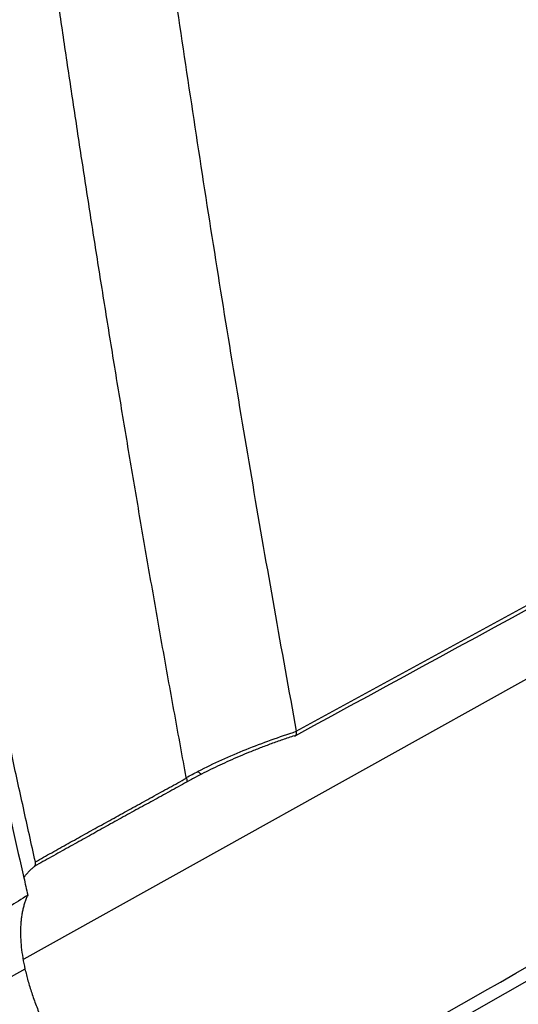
# Model space of a CAD drawing. Header units: millimetres. Extents: x 25 to 1229, y -261 to 1180.
# Tile 214 of 224: x 940 to 960, y 744 to 785. Entities that reach past the tile are written whole.
import ezdxf

# ---------------------------------------------------------------- set-up
doc = ezdxf.new("R2010")
doc.units = ezdxf.units.MM

msp = doc.modelspace()

# ---------------------------------------------------------------- linework, layer by layer
at = {"color": 7, "linetype": 'Continuous', "lineweight": 25}
for p, q in [((1044.515, 804.483), (939.804, 746.108)), ((951.078, 755.537), (951.077, 755.545)), ((946.681, 753.511), (946.54, 753.433)), ((939.797, 749.47), (939.801, 749.472)), ((939.848, 745.696), (931.917, 741.274))]:
    msp.add_line(p, q, dxfattribs=at)
at = {"color": 7, "linetype": 'Continuous', "lineweight": 25, "flags": 128}
msp.add_lwpolyline([(947.159, 753.765), (947.149, 753.762), (947.137, 753.764), (947.122, 753.771), (947.105, 753.784), (947.086, 753.802), (947.065, 753.825), (947.042, 753.852), (947.018, 753.884)], dxfattribs=at)
at = {"color": 7, "linetype": 'Continuous', "lineweight": 25}
for points, knots in [([(939.879, 839.47), (939.958, 838.569), (940.115, 836.768), (940.36, 834.072), (940.612, 831.38), (940.872, 828.694), (941.138, 826.012), (941.412, 823.336), (941.693, 820.664), (941.982, 817.997), (942.277, 815.336), (942.58, 812.679), (942.89, 810.027), (943.208, 807.38), (943.533, 804.738), (943.865, 802.101), (944.204, 799.469), (944.666, 795.967), (945.262, 791.602), (946.005, 786.385), (946.778, 781.19), (947.579, 776.017), (948.409, 770.866), (949.268, 765.736), (950.154, 760.627), (950.769, 757.239), (951.077, 755.545)], [0, 0, 0, 0, 0.031249, 0.062496, 0.093743, 0.12499, 0.156236, 0.187482, 0.218728, 0.249975, 0.281223, 0.312471, 0.343721, 0.374973, 0.406226, 0.437482, 0.468739, 0.5, 0.562517, 0.625024, 0.687525, 0.750021, 0.812515, 0.875007, 0.937502, 1, 1, 1, 1]), ([(946.524, 753.621), (946.363, 754.495), (946.044, 756.234), (945.576, 758.837), (945.12, 761.419), (944.676, 763.98), (944.244, 766.519), (943.823, 769.038), (943.413, 771.535), (943.015, 774.01), (942.627, 776.463), (942.25, 778.895), (941.883, 781.304), (941.526, 783.691), (941.179, 786.056), (940.843, 788.398), (940.515, 790.717), (940.197, 793.013), (939.888, 795.286), (939.589, 797.536), (939.298, 799.762), (939.015, 801.965), (938.741, 804.144), (938.475, 806.3), (938.218, 808.431), (937.968, 810.538), (937.725, 812.621), (937.569, 814.004), (937.491, 814.69)], [0, 0, 0, 0, 0.04397, 0.087499, 0.130586, 0.173231, 0.215435, 0.257197, 0.298519, 0.339399, 0.379839, 0.419839, 0.459397, 0.498516, 0.537194, 0.575432, 0.61323, 0.650588, 0.687507, 0.723986, 0.760025, 0.795625, 0.830785, 0.865506, 0.899788, 0.933631, 0.967035, 1, 1, 1, 1]), ([(940.278, 750.132), (940.112, 750.875), (939.783, 752.357), (939.298, 754.578), (938.823, 756.787), (938.358, 758.986), (937.902, 761.172), (937.455, 763.347), (937.018, 765.51), (936.59, 767.661), (936.17, 769.8), (935.76, 771.927), (935.358, 774.041), (934.964, 776.143), (934.579, 778.232), (934.203, 780.309), (933.834, 782.372), (933.473, 784.423), (933.12, 786.46), (932.775, 788.485), (932.438, 790.496), (932.108, 792.493), (931.785, 794.477), (931.469, 796.447), (931.16, 798.403), (930.859, 800.345), (930.564, 802.274), (930.276, 804.188), (929.994, 806.088), (929.719, 807.973), (929.539, 809.227), (929.45, 809.851)], [0, 0, 0, 0, 0.038566, 0.07684, 0.114823, 0.152513, 0.189913, 0.22702, 0.263836, 0.30036, 0.336593, 0.372534, 0.408183, 0.44354, 0.478606, 0.513381, 0.547863, 0.582054, 0.615954, 0.649562, 0.682878, 0.715902, 0.748635, 0.781076, 0.813226, 0.845084, 0.87665, 0.907925, 0.938908, 0.9696, 1, 1, 1, 1]), ([(951.057, 755.366), (967.003, 764.059), (999.365, 781.701), (1031.725, 799.286), (1048.139, 808.206)], [0, 0, 0, 0, 0.4927529, 1, 1, 1, 1]), ([(929.556, 804.437), (929.679, 803.627), (929.925, 801.997), (930.305, 799.546), (930.695, 797.073), (931.096, 794.578), (931.509, 792.063), (931.933, 789.526), (932.369, 786.968), (932.818, 784.39), (933.278, 781.792), (933.752, 779.174), (934.303, 776.182), (934.94, 772.807), (935.67, 769.041), (936.431, 765.222), (937.223, 761.352), (938.048, 757.433), (938.905, 753.462), (939.498, 750.808), (939.797, 749.47)], [0, 0, 0, 0, 0.042984, 0.086462, 0.130434, 0.174899, 0.219858, 0.265311, 0.311258, 0.357699, 0.404633, 0.452062, 0.499984, 0.567666, 0.636598, 0.706779, 0.77821, 0.850891, 0.924821, 1, 1, 1, 1]), ([(953.735, 741.852), (960.599, 745.769), (974.039, 753.437), (993.764, 764.701), (1012.619, 775.479), (1030.604, 785.768), (1042.303, 792.47), (1048.008, 795.738)], [0, 0, 0, 0, 0.218427, 0.42764, 0.62764, 0.818427, 1, 1, 1, 1]), ([(947.018, 753.884), (947.662, 754.215), (948.327, 754.515), (949.686, 755.064), (950.377, 755.312), (951.078, 755.537)], [0, 0, 0, 0, 0.5, 0.5, 1, 1, 1, 1]), ([(950.996, 755.354), (951.004, 755.352), (951.019, 755.348), (951.036, 755.351), (951.049, 755.357), (951.057, 755.366), (951.063, 755.374), (951.067, 755.38), (951.074, 755.394), (951.081, 755.423), (951.084, 755.475), (951.08, 755.517), (951.078, 755.537)], [0, 0, 0, 0, 0.126164, 0.23617, 0.328227, 0.401218, 0.454538, 0.48791, 0.501237, 0.682343, 0.849148, 1, 1, 1, 1]), ([(950.996, 755.354), (950.834, 755.3), (950.514, 755.192), (950.043, 755.022), (949.586, 754.85), (949.144, 754.675), (948.718, 754.497), (948.306, 754.318), (947.91, 754.136), (947.528, 753.953), (947.28, 753.827), (947.159, 753.765)], [0, 0, 0, 0, 0.123001, 0.242997, 0.359999, 0.474022, 0.585079, 0.693188, 0.798364, 0.900628, 1, 1, 1, 1]), ([(947.159, 753.765), (947.042, 753.705), (946.882, 753.622), (946.724, 753.535), (946.681, 753.511)], [0, 0, 0, 0, 0.726928, 1, 1, 1, 1]), ([(946.54, 753.433), (946.308, 753.306), (945.844, 753.051), (945.144, 752.666), (944.445, 752.281), (943.745, 751.895), (943.045, 751.508), (942.345, 751.12), (941.645, 750.73), (940.945, 750.34), (940.476, 750.077), (940.243, 749.946)], [0, 0, 0, 0, 0.11381, 0.226914, 0.339325, 0.451056, 0.562121, 0.672534, 0.782308, 0.891458, 1, 1, 1, 1]), ([(940.278, 750.132), (940.503, 750.259), (940.957, 750.514), (941.638, 750.895), (942.324, 751.277), (943.015, 751.66), (943.71, 752.045), (944.409, 752.431), (945.113, 752.819), (945.822, 753.209), (946.293, 753.468), (946.53, 753.598)], [0, 0, 0, 0, 0.105573, 0.212483, 0.32075, 0.430395, 0.541438, 0.653899, 0.767799, 0.883159, 1, 1, 1, 1]), ([(946.53, 753.598), (946.534, 753.585), (946.542, 753.556), (946.551, 753.518), (946.555, 753.488), (946.555, 753.464), (946.552, 753.448), (946.546, 753.438), (946.542, 753.435), (946.54, 753.433)], [0, 0, 0, 0, 0.150974, 0.317773, 0.49943, 0.625628, 0.786474, 0.92747, 1, 1, 1, 1]), ([(940.243, 749.946), (940.249, 749.952), (940.262, 749.963), (940.276, 749.988), (940.286, 750.023), (940.289, 750.069), (940.282, 750.111), (940.278, 750.132)], [0, 0, 0, 0, 0.166026, 0.331902, 0.500085, 0.749349, 1, 1, 1, 1]), ([(939.797, 749.47), (939.823, 749.507), (939.875, 749.579), (939.959, 749.68), (940.048, 749.775), (940.142, 749.864), (940.209, 749.919), (940.243, 749.946)], [0, 0, 0, 0, 0.200407, 0.40046, 0.600309, 0.800106, 1, 1, 1, 1]), ([(939.963, 748.753), (939.451, 748.431), (938.43, 747.788), (936.914, 746.758), (935.884, 746.029), (935.379, 745.622), (935.354, 745.603)], [0, 0, 0, 0, 0.333382, 0.665156, 0.983582, 1, 1, 1, 1]), ([(939.963, 748.753), (939.941, 748.705), (939.898, 748.61), (939.843, 748.459), (939.794, 748.301), (939.753, 748.136), (939.719, 747.965), (939.693, 747.787), (939.675, 747.603), (939.66, 747.348), (939.66, 747.017), (939.692, 746.597), (939.751, 746.158), (939.816, 745.85), (939.848, 745.696)], [0, 0, 0, 0, 0.062549, 0.124949, 0.187264, 0.249555, 0.311886, 0.374318, 0.436916, 0.499739, 0.624933, 0.749713, 0.874571, 1, 1, 1, 1]), ([(939.848, 745.696), (939.867, 745.615), (939.905, 745.454), (939.971, 745.208), (940.044, 744.958), (940.125, 744.705), (940.213, 744.449), (940.309, 744.19), (940.412, 743.927), (940.545, 743.608), (940.712, 743.233), (940.921, 742.799), (941.146, 742.363), (941.387, 741.925), (941.562, 741.631), (941.649, 741.484)], [0, 0, 0, 0, 0.062772, 0.125344, 0.187781, 0.250146, 0.312506, 0.374924, 0.437465, 0.500195, 0.600587, 0.700495, 0.800186, 0.899931, 1, 1, 1, 1])]:
    msp.add_open_spline(points, degree=3, knots=knots, dxfattribs=at)
for points in [[(951.077, 755.545), (983.461, 773.207), (1015.845, 790.84), (1048.229, 808.426)], [(1048.229, 795.193), (1016.762, 777.196), (985.295, 759.244), (953.827, 741.319)], [(946.524, 753.621), (946.687, 753.711), (946.852, 753.798), (947.018, 753.884)], [(946.53, 753.598), (946.527, 753.606), (946.525, 753.613), (946.524, 753.621)], [(939.801, 749.472), (939.855, 749.233), (939.909, 748.993), (939.963, 748.753)]]:
    msp.add_open_spline(points, degree=3, dxfattribs=at)

doc.saveas('drawing.dxf')
